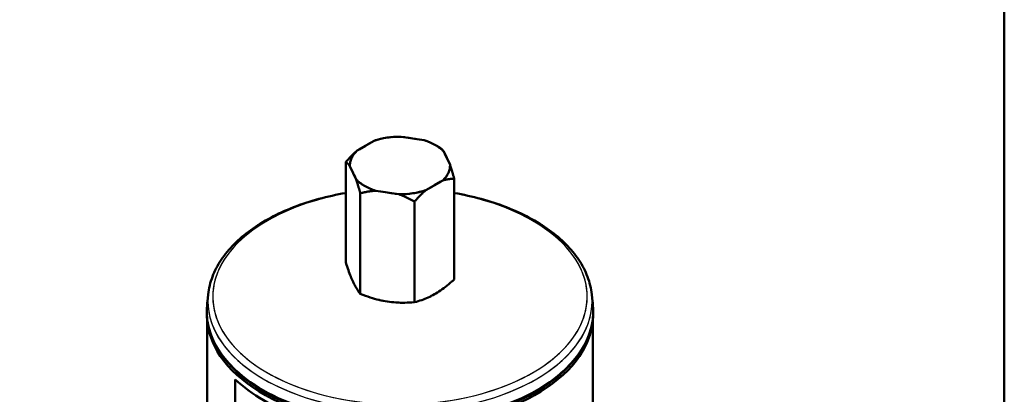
# Model space of a CAD drawing. Header units: millimetres. Extents: x 0 to 630, y 0 to 891.
# Tile 14 of 16: x 406 to 600, y 283 to 357. Entities that reach past the tile are written whole.
import ezdxf

# ---------------------------------------------------------------- set-up
doc = ezdxf.new("R2010")
doc.units = ezdxf.units.MM
doc.header["$LTSCALE"] = 3
doc.linetypes.add('LONG_DASH_DOTTED', pattern=[0.3001, 0.2362, -0.0295, 0.0049, -0.0295])
for name, color, linetype, lineweight in [('Rahmen_0', 179, 'Continuous', 50), ('Sichtbare Kanten(DIN)', 7, 'Continuous', 50), ('Sichtbare tangentiale Kanten(DIN)', 3, 'Continuous', 25), ('Überlagerung [Formatvorlage Phantomlinien(DIN)]', 179, 'LONG_DASH_DOTTED', 50)]:
    doc.layers.add(name, color=color, linetype=linetype, lineweight=lineweight)

# ---------------------------------------------------------------- blocks, each defined once
blk = doc.blocks.new('Ränder Default Border')
at = {"layer": 'Rahmen_0', "flags": 128}
blk.add_lwpolyline([(10, 10), (10, 287), (200, 287), (200, 10), (10, 10)], dxfattribs=at)

msp = doc.modelspace()

# ---------------------------------------------------------------- linework, layer by layer
at = {"layer": 'Sichtbare Kanten(DIN)'}
for p, q in [((475.56, 333.277), (472.227, 331.357)), ((485.443, 333.397), (480.89, 334.099)), ((487.698, 332.418), (488.533, 331.933)), ((490.565, 328.528), (489.345, 331.15)), ((469.974, 329.079), (469.974, 309.213)), ((470.799, 328.288), (472.019, 325.666)), ((485.803, 323.539), (489.137, 325.459)), ((491.389, 325.775), (491.389, 305.908)), ((472.843, 322.913), (472.843, 303.047)), ((475.92, 323.419), (480.474, 322.717)), ((483.551, 321.261), (483.551, 301.394)), ((442.817, 302.939), (442.594, 300.864)), ((518.547, 302.939), (518.769, 300.864)), ((442.582, 277.021), (442.582, 298.278)), ((518.782, 232.062), (518.782, 298.278)), ((448.139, 280.221), (448.139, 286.137))]:
    msp.add_line(p, q, dxfattribs=at)
at = {"layer": 'Sichtbare Kanten(DIN)', "flags": 128}
for points in [[(469.974, 329.079), (470.074, 329.194), (470.174, 329.307), (470.272, 329.418), (470.37, 329.527), (470.468, 329.634), (470.564, 329.74), (470.66, 329.844), (470.756, 329.945), (470.851, 330.046), (470.945, 330.144), (471.039, 330.241), (471.133, 330.336), (471.226, 330.43), (471.319, 330.522), (471.411, 330.612), (471.503, 330.701), (471.594, 330.788), (471.686, 330.874), (471.776, 330.958), (471.867, 331.041), (471.957, 331.122), (472.047, 331.202), (472.137, 331.28), (472.227, 331.357)], [(488.533, 331.933), (488.569, 331.912), (488.605, 331.89), (488.64, 331.866), (488.675, 331.842), (488.71, 331.817), (488.745, 331.791), (488.78, 331.764), (488.814, 331.736), (488.848, 331.706), (488.883, 331.676), (488.916, 331.646), (488.95, 331.614), (488.984, 331.581), (489.017, 331.547), (489.05, 331.512), (489.083, 331.476), (489.116, 331.439), (489.149, 331.401), (489.182, 331.361), (489.215, 331.321), (489.247, 331.28), (489.28, 331.238), (489.312, 331.194), (489.345, 331.15)], [(470.799, 328.288), (470.766, 328.333), (470.733, 328.377), (470.7, 328.42), (470.667, 328.462), (470.634, 328.503), (470.601, 328.542), (470.567, 328.581), (470.534, 328.618), (470.5, 328.655), (470.466, 328.69), (470.432, 328.724), (470.398, 328.758), (470.364, 328.79), (470.33, 328.821), (470.295, 328.851), (470.26, 328.881), (470.225, 328.909), (470.19, 328.936), (470.155, 328.962), (470.119, 328.988), (470.083, 329.012), (470.047, 329.035), (470.011, 329.058), (469.974, 329.079)], [(490.565, 328.528), (490.597, 328.432), (490.63, 328.335), (490.663, 328.236), (490.696, 328.135), (490.73, 328.034), (490.763, 327.93), (490.796, 327.825), (490.83, 327.719), (490.863, 327.611), (490.897, 327.501), (490.931, 327.389), (490.965, 327.276), (490.999, 327.161), (491.034, 327.045), (491.068, 326.926), (491.103, 326.806), (491.138, 326.684), (491.173, 326.56), (491.209, 326.434), (491.244, 326.306), (491.28, 326.176), (491.316, 326.045), (491.353, 325.911), (491.389, 325.775)], [(472.843, 322.913), (472.807, 323.049), (472.77, 323.183), (472.734, 323.315), (472.698, 323.444), (472.663, 323.572), (472.627, 323.698), (472.592, 323.822), (472.557, 323.944), (472.522, 324.065), (472.488, 324.183), (472.453, 324.3), (472.419, 324.415), (472.385, 324.528), (472.351, 324.639), (472.317, 324.749), (472.284, 324.857), (472.25, 324.964), (472.217, 325.069), (472.184, 325.172), (472.151, 325.274), (472.118, 325.374), (472.085, 325.473), (472.052, 325.57), (472.019, 325.666)], [(491.389, 325.775), (491.289, 325.774), (491.19, 325.773), (491.091, 325.77), (490.993, 325.767), (490.896, 325.762), (490.799, 325.756), (490.703, 325.749), (490.608, 325.741), (490.513, 325.732), (490.418, 325.721), (490.324, 325.71), (490.23, 325.697), (490.137, 325.684), (490.045, 325.669), (489.952, 325.653), (489.861, 325.636), (489.769, 325.618), (489.678, 325.599), (489.587, 325.578), (489.496, 325.557), (489.406, 325.534), (489.316, 325.51), (489.226, 325.485), (489.137, 325.459)], [(469.974, 322.965), (469.292, 322.843), (468.613, 322.714), (467.939, 322.578), (467.269, 322.434), (466.604, 322.283), (465.943, 322.125), (465.288, 321.959), (464.639, 321.786), (463.995, 321.606), (463.356, 321.419), (462.724, 321.225), (462.098, 321.023), (461.478, 320.815), (460.866, 320.6), (460.26, 320.378), (459.661, 320.15), (459.069, 319.915), (458.485, 319.673), (457.908, 319.425), (457.34, 319.17), (456.78, 318.909), (456.228, 318.642), (455.684, 318.368), (455.15, 318.088), (454.624, 317.802), (454.107, 317.51), (453.6, 317.213), (453.102, 316.909), (452.613, 316.6), (452.135, 316.285), (451.666, 315.964), (451.208, 315.638), (450.759, 315.307), (450.322, 314.97), (449.895, 314.628), (449.478, 314.281), (449.073, 313.929), (448.678, 313.572), (448.295, 313.211), (447.924, 312.844), (447.564, 312.473), (447.216, 312.097), (446.879, 311.717), (446.555, 311.332), (446.243, 310.943), (445.943, 310.55), (445.656, 310.153), (445.382, 309.753), (445.12, 309.348), (444.871, 308.94), (444.635, 308.529), (444.412, 308.114), (444.203, 307.696), (444.007, 307.275), (443.825, 306.852), (443.656, 306.425), (443.501, 305.996), (443.361, 305.565), (443.234, 305.131), (443.122, 304.696), (443.024, 304.258), (442.941, 303.82), (442.871, 303.38), (442.817, 302.939)], [(475.92, 323.419), (475.798, 323.413), (475.675, 323.405), (475.552, 323.396), (475.429, 323.386), (475.305, 323.375), (475.181, 323.362), (475.056, 323.348), (474.931, 323.333), (474.806, 323.316), (474.68, 323.298), (474.553, 323.279), (474.426, 323.259), (474.298, 323.237), (474.17, 323.214), (474.041, 323.19), (473.911, 323.165), (473.781, 323.138), (473.649, 323.11), (473.517, 323.08), (473.384, 323.05), (473.25, 323.017), (473.116, 322.984), (472.98, 322.949), (472.843, 322.913)], [(483.551, 321.261), (483.414, 321.339), (483.278, 321.416), (483.144, 321.491), (483.01, 321.564), (482.877, 321.636), (482.745, 321.706), (482.614, 321.775), (482.483, 321.842), (482.353, 321.908), (482.224, 321.972), (482.096, 322.034), (481.968, 322.095), (481.841, 322.155), (481.714, 322.213), (481.588, 322.269), (481.463, 322.325), (481.338, 322.379), (481.213, 322.431), (481.089, 322.482), (480.965, 322.532), (480.842, 322.58), (480.719, 322.627), (480.596, 322.672), (480.474, 322.717)], [(485.803, 323.539), (485.714, 323.462), (485.624, 323.384), (485.534, 323.304), (485.443, 323.223), (485.353, 323.14), (485.262, 323.056), (485.171, 322.97), (485.079, 322.883), (484.987, 322.794), (484.895, 322.704), (484.803, 322.612), (484.709, 322.518), (484.616, 322.423), (484.522, 322.326), (484.427, 322.228), (484.332, 322.127), (484.237, 322.025), (484.141, 321.922), (484.044, 321.816), (483.947, 321.709), (483.849, 321.6), (483.75, 321.489), (483.651, 321.376), (483.551, 321.261)], [(518.547, 302.939), (518.492, 303.38), (518.423, 303.82), (518.339, 304.258), (518.241, 304.695), (518.128, 305.13), (518.002, 305.564), (517.861, 305.995), (517.706, 306.424), (517.538, 306.851), (517.356, 307.275), (517.16, 307.696), (516.951, 308.114), (516.729, 308.529), (516.493, 308.941), (516.244, 309.349), (515.982, 309.754), (515.708, 310.154), (515.42, 310.551), (515.121, 310.944), (514.808, 311.332), (514.484, 311.717), (514.148, 312.097), (513.799, 312.472), (513.439, 312.844), (513.068, 313.21), (512.685, 313.572), (512.291, 313.929), (511.885, 314.281), (511.469, 314.628), (511.042, 314.97), (510.604, 315.307), (510.156, 315.638), (509.698, 315.964), (509.229, 316.285), (508.75, 316.6), (508.262, 316.909), (507.764, 317.212), (507.256, 317.51), (506.739, 317.802), (506.213, 318.088), (505.679, 318.368), (505.135, 318.641), (504.583, 318.909), (504.023, 319.17), (503.455, 319.425), (502.879, 319.673), (502.295, 319.915), (501.703, 320.15), (501.104, 320.379), (500.498, 320.601), (499.885, 320.816), (499.266, 321.024), (498.64, 321.225), (498.007, 321.419), (497.369, 321.606), (496.725, 321.786), (496.075, 321.959), (495.42, 322.125), (494.759, 322.283), (494.094, 322.434), (493.424, 322.578), (492.75, 322.714), (492.072, 322.843), (491.389, 322.965)], [(469.974, 309.213), (470.11, 308.802), (470.241, 308.414), (470.368, 308.047), (470.492, 307.698), (470.613, 307.367), (470.731, 307.051), (470.847, 306.75), (470.961, 306.463), (471.074, 306.188), (471.186, 305.925), (471.298, 305.672), (471.409, 305.429), (471.52, 305.195), (471.631, 304.969), (471.743, 304.751), (471.856, 304.54), (471.971, 304.336), (472.087, 304.137), (472.205, 303.945), (472.326, 303.757), (472.45, 303.573), (472.577, 303.394), (472.708, 303.219), (472.843, 303.047)], [(483.551, 301.394), (483.921, 301.489), (484.279, 301.589), (484.627, 301.695), (484.965, 301.806), (485.295, 301.925), (485.618, 302.049), (485.935, 302.181), (486.248, 302.319), (486.556, 302.465), (486.862, 302.619), (487.167, 302.78), (487.47, 302.95), (487.773, 303.13), (488.077, 303.318), (488.383, 303.517), (488.692, 303.727), (489.005, 303.949), (489.322, 304.183), (489.645, 304.43), (489.975, 304.692), (490.313, 304.969), (490.661, 305.263), (491.019, 305.576), (491.389, 305.908)], [(472.843, 303.047), (473.349, 302.849), (473.839, 302.668), (474.313, 302.5), (474.775, 302.346), (475.226, 302.205), (475.667, 302.076), (476.1, 301.957), (476.527, 301.85), (476.949, 301.753), (477.367, 301.666), (477.783, 301.588), (478.197, 301.52), (478.611, 301.46), (479.027, 301.41), (479.445, 301.368), (479.867, 301.335), (480.294, 301.31), (480.727, 301.295), (481.168, 301.288), (481.619, 301.29), (482.081, 301.302), (482.555, 301.323), (483.045, 301.353), (483.551, 301.394)]]:
    msp.add_lwpolyline(points, dxfattribs=at)
at = {"layer": 'Sichtbare Kanten(DIN)'}
for centre, major_axis, start_param, end_param in [((480.682, 328.408), (-9.885, 0), 4.6913534, 5.2570234), ((480.682, 328.408), (-9.885, 0), 3.6441558, 4.2098258), ((480.682, 328.408), (-9.885, 0), 5.7385509, 6.3042209), ((480.682, 328.408), (9.885, 0), 5.7385509, 6.3042209), ((480.682, 328.408), (9.885, 0), 3.6441558, 4.2098258), ((480.682, 328.408), (9.885, 0), 4.6913534, 5.2570234), ((480.682, 299.51), (-38.16, 0), 6.2215212, 9.4864421), ((480.682, 298.774), (-38.1, 0), 0.030232, 3.1113606), ((480.682, 299.019), (-37.8, 0), 0.4261536, 2.715439), ((480.682, 297.547), (38.1, 0), 3.6885164, 4.1654652)]:
    msp.add_ellipse(centre, major_axis=major_axis, ratio=0.5758617, start_param=start_param, end_param=end_param, dxfattribs=at)
at = {"layer": 'Sichtbare tangentiale Kanten(DIN)'}
for centre, major_axis, start_param, end_param in [((480.682, 302.471), (-36.966, 0), 5.0062548, 10.7017085), ((480.682, 301.592), (-37.937, 0), 6.2215212, 9.4864421)]:
    msp.add_ellipse(centre, major_axis=major_axis, ratio=0.5758617, start_param=start_param, end_param=end_param, dxfattribs=at)
at = {"layer": 'Sichtbare tangentiale Kanten(DIN)', "ltscale": 52.617207}
msp.add_ellipse((480.682, 302.471), major_axis=(-36.966, 0), ratio=0.5758617, start_param=5.2910274, end_param=10.4169358, dxfattribs=at)
at = {"layer": 'Sichtbare tangentiale Kanten(DIN)', "ltscale": 61.910172}
msp.add_ellipse((480.682, 301.592), major_axis=(-37.937, 0), ratio=0.5758617, start_param=0.1015819, end_param=3.0400107, dxfattribs=at)
at = {"layer": 'Überlagerung [Formatvorlage Phantomlinien(DIN)]', "ltscale": 2.061377}
for p, q in [((475.56, 333.277), (472.227, 331.357)), ((485.443, 333.397), (480.89, 334.099)), ((490.565, 328.528), (489.345, 331.15)), ((470.799, 328.288), (472.019, 325.666)), ((485.803, 323.539), (489.137, 325.459)), ((475.92, 323.419), (480.474, 322.717))]:
    msp.add_line(p, q, dxfattribs=at)
at = {"layer": 'Überlagerung [Formatvorlage Phantomlinien(DIN)]', "ltscale": 0.726858}
msp.add_line((487.698, 332.418), (488.533, 331.933), dxfattribs=at)
at = {"layer": 'Überlagerung [Formatvorlage Phantomlinien(DIN)]', "ltscale": 10.626279}
for p, q in [((469.974, 329.079), (469.974, 309.213)), ((491.389, 325.775), (491.389, 305.908)), ((472.843, 322.913), (472.843, 303.047)), ((483.551, 321.261), (483.551, 301.394))]:
    msp.add_line(p, q, dxfattribs=at)
at = {"layer": 'Überlagerung [Formatvorlage Phantomlinien(DIN)]', "ltscale": 1.118309}
for p, q in [((442.817, 302.939), (442.594, 300.864)), ((518.547, 302.939), (518.769, 300.864))]:
    msp.add_line(p, q, dxfattribs=at)
at = {"layer": 'Überlagerung [Formatvorlage Phantomlinien(DIN)]', "ltscale": 11.370099}
msp.add_line((442.582, 277.021), (442.582, 298.278), dxfattribs=at)
at = {"layer": 'Überlagerung [Formatvorlage Phantomlinien(DIN)]', "ltscale": 44.981277}
msp.add_line((518.782, 232.062), (518.782, 298.278), dxfattribs=at)
at = {"layer": 'Überlagerung [Formatvorlage Phantomlinien(DIN)]', "ltscale": 3.164257}
msp.add_line((448.139, 280.221), (448.139, 286.137), dxfattribs=at)
at = {"layer": 'Überlagerung [Formatvorlage Phantomlinien(DIN)]', "ltscale": 1.491755, "flags": 128}
for points in [[(469.974, 329.079), (470.074, 329.194), (470.174, 329.307), (470.272, 329.418), (470.37, 329.527), (470.468, 329.634), (470.564, 329.74), (470.66, 329.844), (470.756, 329.945), (470.851, 330.046), (470.945, 330.144), (471.039, 330.241), (471.133, 330.336), (471.226, 330.43), (471.319, 330.522), (471.411, 330.612), (471.503, 330.701), (471.594, 330.788), (471.686, 330.874), (471.776, 330.958), (471.867, 331.041), (471.957, 331.122), (472.047, 331.202), (472.137, 331.28), (472.227, 331.357)], [(470.799, 328.288), (470.766, 328.333), (470.733, 328.377), (470.7, 328.42), (470.667, 328.462), (470.634, 328.503), (470.601, 328.542), (470.567, 328.581), (470.534, 328.618), (470.5, 328.655), (470.466, 328.69), (470.432, 328.724), (470.398, 328.758), (470.364, 328.79), (470.33, 328.821), (470.295, 328.851), (470.26, 328.881), (470.225, 328.909), (470.19, 328.936), (470.155, 328.962), (470.119, 328.988), (470.083, 329.012), (470.047, 329.035), (470.011, 329.058), (469.974, 329.079)], [(490.565, 328.528), (490.597, 328.432), (490.63, 328.335), (490.663, 328.236), (490.696, 328.135), (490.73, 328.034), (490.763, 327.93), (490.796, 327.825), (490.83, 327.719), (490.863, 327.611), (490.897, 327.501), (490.931, 327.389), (490.965, 327.276), (490.999, 327.161), (491.034, 327.045), (491.068, 326.926), (491.103, 326.806), (491.138, 326.684), (491.173, 326.56), (491.209, 326.434), (491.244, 326.306), (491.28, 326.176), (491.316, 326.045), (491.353, 325.911), (491.389, 325.775)], [(472.843, 322.913), (472.807, 323.049), (472.77, 323.183), (472.734, 323.315), (472.698, 323.444), (472.663, 323.572), (472.627, 323.698), (472.592, 323.822), (472.557, 323.944), (472.522, 324.065), (472.488, 324.183), (472.453, 324.3), (472.419, 324.415), (472.385, 324.528), (472.351, 324.639), (472.317, 324.749), (472.284, 324.857), (472.25, 324.964), (472.217, 325.069), (472.184, 325.172), (472.151, 325.274), (472.118, 325.374), (472.085, 325.473), (472.052, 325.57), (472.019, 325.666)], [(491.389, 325.775), (491.289, 325.774), (491.19, 325.773), (491.091, 325.77), (490.993, 325.767), (490.896, 325.762), (490.799, 325.756), (490.703, 325.749), (490.608, 325.741), (490.513, 325.732), (490.418, 325.721), (490.324, 325.71), (490.23, 325.697), (490.137, 325.684), (490.045, 325.669), (489.952, 325.653), (489.861, 325.636), (489.769, 325.618), (489.678, 325.599), (489.587, 325.578), (489.496, 325.557), (489.406, 325.534), (489.316, 325.51), (489.226, 325.485), (489.137, 325.459)], [(475.92, 323.419), (475.798, 323.413), (475.675, 323.405), (475.552, 323.396), (475.429, 323.386), (475.305, 323.375), (475.181, 323.362), (475.056, 323.348), (474.931, 323.333), (474.806, 323.316), (474.68, 323.298), (474.553, 323.279), (474.426, 323.259), (474.298, 323.237), (474.17, 323.214), (474.041, 323.19), (473.911, 323.165), (473.781, 323.138), (473.649, 323.11), (473.517, 323.08), (473.384, 323.05), (473.25, 323.017), (473.116, 322.984), (472.98, 322.949), (472.843, 322.913)], [(483.551, 321.261), (483.414, 321.339), (483.278, 321.416), (483.144, 321.491), (483.01, 321.564), (482.877, 321.636), (482.745, 321.706), (482.614, 321.775), (482.483, 321.842), (482.353, 321.908), (482.224, 321.972), (482.096, 322.034), (481.968, 322.095), (481.841, 322.155), (481.714, 322.213), (481.588, 322.269), (481.463, 322.325), (481.338, 322.379), (481.213, 322.431), (481.089, 322.482), (480.965, 322.532), (480.842, 322.58), (480.719, 322.627), (480.596, 322.672), (480.474, 322.717)], [(485.803, 323.539), (485.714, 323.462), (485.624, 323.384), (485.534, 323.304), (485.443, 323.223), (485.353, 323.14), (485.262, 323.056), (485.171, 322.97), (485.079, 322.883), (484.987, 322.794), (484.895, 322.704), (484.803, 322.612), (484.709, 322.518), (484.616, 322.423), (484.522, 322.326), (484.427, 322.228), (484.332, 322.127), (484.237, 322.025), (484.141, 321.922), (484.044, 321.816), (483.947, 321.709), (483.849, 321.6), (483.75, 321.489), (483.651, 321.376), (483.551, 321.261)]]:
    msp.add_lwpolyline(points, dxfattribs=at)
at = {"layer": 'Überlagerung [Formatvorlage Phantomlinien(DIN)]', "ltscale": 1.467715, "flags": 128}
msp.add_lwpolyline([(488.533, 331.933), (488.569, 331.912), (488.605, 331.89), (488.64, 331.866), (488.675, 331.842), (488.71, 331.817), (488.745, 331.791), (488.78, 331.764), (488.814, 331.736), (488.848, 331.706), (488.883, 331.676), (488.916, 331.646), (488.95, 331.614), (488.984, 331.581), (489.017, 331.547), (489.05, 331.512), (489.083, 331.476), (489.116, 331.439), (489.149, 331.401), (489.182, 331.361), (489.215, 331.321), (489.247, 331.28), (489.28, 331.238), (489.312, 331.194), (489.345, 331.15)], dxfattribs=at)
at = {"layer": 'Überlagerung [Formatvorlage Phantomlinien(DIN)]', "ltscale": 20.087919, "flags": 128}
msp.add_lwpolyline([(469.974, 322.965), (469.292, 322.843), (468.613, 322.714), (467.939, 322.578), (467.269, 322.434), (466.604, 322.283), (465.943, 322.125), (465.288, 321.959), (464.639, 321.786), (463.995, 321.606), (463.356, 321.419), (462.724, 321.225), (462.098, 321.023), (461.478, 320.815), (460.866, 320.6), (460.26, 320.378), (459.661, 320.15), (459.069, 319.915), (458.485, 319.673), (457.908, 319.425), (457.34, 319.17), (456.78, 318.909), (456.228, 318.642), (455.684, 318.368), (455.15, 318.088), (454.624, 317.802), (454.107, 317.51), (453.6, 317.213), (453.102, 316.909), (452.613, 316.6), (452.135, 316.285), (451.666, 315.964), (451.208, 315.638), (450.759, 315.307), (450.322, 314.97), (449.895, 314.628), (449.478, 314.281), (449.073, 313.929), (448.678, 313.572), (448.295, 313.211), (447.924, 312.844), (447.564, 312.473), (447.216, 312.097), (446.879, 311.717), (446.555, 311.332), (446.243, 310.943), (445.943, 310.55), (445.656, 310.153), (445.382, 309.753), (445.12, 309.348), (444.871, 308.94), (444.635, 308.529), (444.412, 308.114), (444.203, 307.696), (444.007, 307.275), (443.825, 306.852), (443.656, 306.425), (443.501, 305.996), (443.361, 305.565), (443.234, 305.131), (443.122, 304.696), (443.024, 304.258), (442.941, 303.82), (442.871, 303.38), (442.817, 302.939)], dxfattribs=at)
at = {"layer": 'Überlagerung [Formatvorlage Phantomlinien(DIN)]', "ltscale": 20.087879, "flags": 128}
msp.add_lwpolyline([(518.547, 302.939), (518.492, 303.38), (518.423, 303.82), (518.339, 304.258), (518.241, 304.695), (518.128, 305.13), (518.002, 305.564), (517.861, 305.995), (517.706, 306.424), (517.538, 306.851), (517.356, 307.275), (517.16, 307.696), (516.951, 308.114), (516.729, 308.529), (516.493, 308.941), (516.244, 309.349), (515.982, 309.754), (515.708, 310.154), (515.42, 310.551), (515.121, 310.944), (514.808, 311.332), (514.484, 311.717), (514.148, 312.097), (513.799, 312.472), (513.439, 312.844), (513.068, 313.21), (512.685, 313.572), (512.291, 313.929), (511.885, 314.281), (511.469, 314.628), (511.042, 314.97), (510.604, 315.307), (510.156, 315.638), (509.698, 315.964), (509.229, 316.285), (508.75, 316.6), (508.262, 316.909), (507.764, 317.212), (507.256, 317.51), (506.739, 317.802), (506.213, 318.088), (505.679, 318.368), (505.135, 318.641), (504.583, 318.909), (504.023, 319.17), (503.455, 319.425), (502.879, 319.673), (502.295, 319.915), (501.703, 320.15), (501.104, 320.379), (500.498, 320.601), (499.885, 320.816), (499.266, 321.024), (498.64, 321.225), (498.007, 321.419), (497.369, 321.606), (496.725, 321.786), (496.075, 321.959), (495.42, 322.125), (494.759, 322.283), (494.094, 322.434), (493.424, 322.578), (492.75, 322.714), (492.072, 322.843), (491.389, 322.965)], dxfattribs=at)
at = {"layer": 'Überlagerung [Formatvorlage Phantomlinien(DIN)]', "ltscale": 4.921569, "flags": 128}
for points in [[(469.974, 309.213), (470.11, 308.802), (470.241, 308.414), (470.368, 308.047), (470.492, 307.698), (470.613, 307.367), (470.731, 307.051), (470.847, 306.75), (470.961, 306.463), (471.074, 306.188), (471.186, 305.925), (471.298, 305.672), (471.409, 305.429), (471.52, 305.195), (471.631, 304.969), (471.743, 304.751), (471.856, 304.54), (471.971, 304.336), (472.087, 304.137), (472.205, 303.945), (472.326, 303.757), (472.45, 303.573), (472.577, 303.394), (472.708, 303.219), (472.843, 303.047)], [(472.843, 303.047), (473.349, 302.849), (473.839, 302.668), (474.313, 302.5), (474.775, 302.346), (475.226, 302.205), (475.667, 302.076), (476.1, 301.957), (476.527, 301.85), (476.949, 301.753), (477.367, 301.666), (477.783, 301.588), (478.197, 301.52), (478.611, 301.46), (479.027, 301.41), (479.445, 301.368), (479.867, 301.335), (480.294, 301.31), (480.727, 301.295), (481.168, 301.288), (481.619, 301.29), (482.081, 301.302), (482.555, 301.323), (483.045, 301.353), (483.551, 301.394)]]:
    msp.add_lwpolyline(points, dxfattribs=at)
at = {"layer": 'Überlagerung [Formatvorlage Phantomlinien(DIN)]', "ltscale": 4.921568, "flags": 128}
msp.add_lwpolyline([(483.551, 301.394), (483.921, 301.489), (484.279, 301.589), (484.627, 301.695), (484.965, 301.806), (485.295, 301.925), (485.618, 302.049), (485.935, 302.181), (486.248, 302.319), (486.556, 302.465), (486.862, 302.619), (487.167, 302.78), (487.47, 302.95), (487.773, 303.13), (488.077, 303.318), (488.383, 303.517), (488.692, 303.727), (489.005, 303.949), (489.322, 304.183), (489.645, 304.43), (489.975, 304.692), (490.313, 304.969), (490.661, 305.263), (491.019, 305.576), (491.389, 305.908)], dxfattribs=at)
at = {"layer": 'Überlagerung [Formatvorlage Phantomlinien(DIN)]', "ltscale": 2.445156}
for major_axis, start_param, end_param in [((-9.885, 0), 4.6913534, 5.2570234), ((-9.885, 0), 3.6441558, 4.2098258), ((-9.885, 0), 5.7385509, 6.3042209), ((9.885, 0), 5.7385509, 6.3042209), ((9.885, 0), 3.6441558, 4.2098258), ((9.885, 0), 4.6913534, 5.2570234)]:
    msp.add_ellipse((480.682, 328.408), major_axis=major_axis, ratio=0.5758617, start_param=start_param, end_param=end_param, dxfattribs=at)
at = {"layer": 'Überlagerung [Formatvorlage Phantomlinien(DIN)]', "ltscale": 46.128838}
msp.add_ellipse((480.682, 299.51), major_axis=(-38.16, 0), ratio=0.5758617, start_param=6.2215212, end_param=9.4864421, dxfattribs=at)
at = {"layer": 'Überlagerung [Formatvorlage Phantomlinien(DIN)]', "ltscale": 43.463661}
msp.add_ellipse((480.682, 298.774), major_axis=(-38.1, 0), ratio=0.5758617, start_param=0.030232, end_param=3.1113606, dxfattribs=at)
at = {"layer": 'Überlagerung [Formatvorlage Phantomlinien(DIN)]', "ltscale": 48.058971}
msp.add_ellipse((480.682, 299.019), major_axis=(-37.8, 0), ratio=0.5758617, start_param=0.4261536, end_param=2.715439, dxfattribs=at)
at = {"layer": 'Überlagerung [Formatvorlage Phantomlinien(DIN)]', "ltscale": 7.946398}
msp.add_ellipse((480.682, 297.547), major_axis=(38.1, 0), ratio=0.5758617, start_param=3.6885164, end_param=4.1654652, dxfattribs=at)

# ---------------------------------------------------------------- block references
at = {"xscale": 3, "yscale": 3, "zscale": 3}
msp.add_blockref('Ränder Default Border', (0, 0), dxfattribs=at)

doc.saveas('drawing.dxf')
